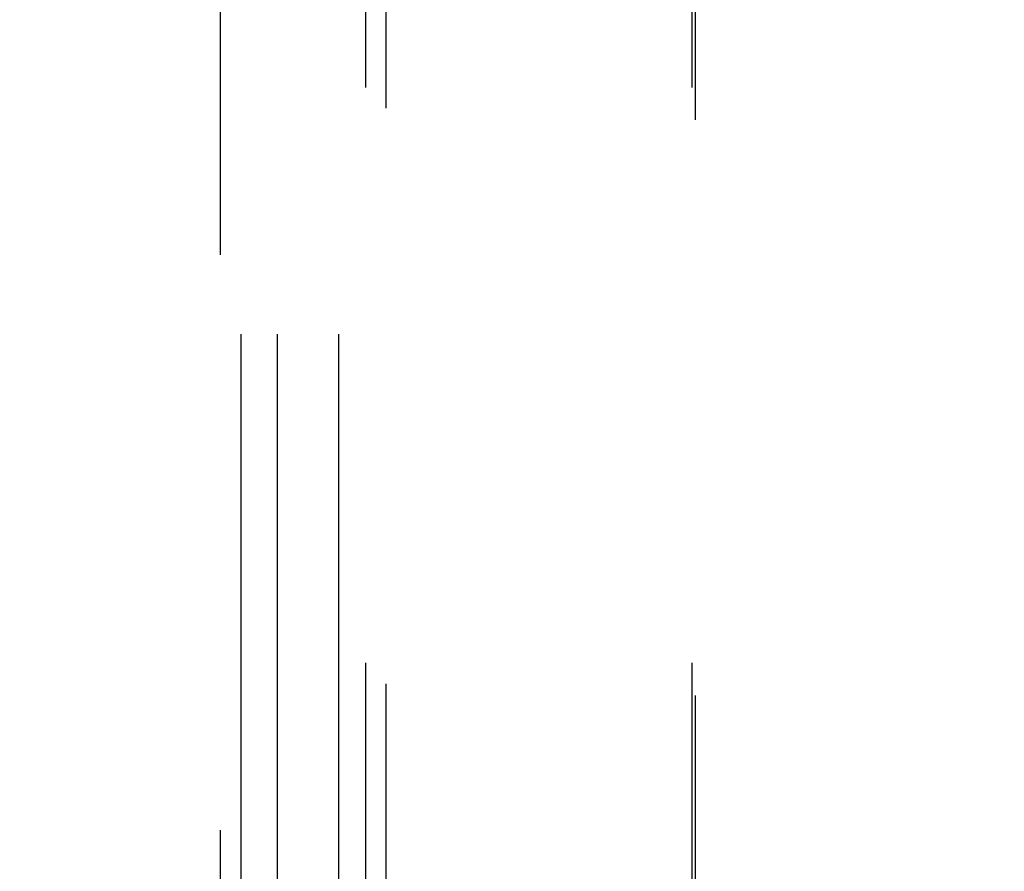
# Model space of a CAD drawing. Header units: inches. Extents: x 0 to 227, y 0 to 147.
# Tile 168 of 247: x 101.8 to 103.93, y 59.58 to 61.43. Entities that reach past the tile are written whole.
import ezdxf

# ---------------------------------------------------------------- set-up
doc = ezdxf.new("R2010")
doc.units = ezdxf.units.IN
doc.header["$LTSCALE"] = 12.466667
doc.header["$MEASUREMENT"] = 0
doc.linetypes.add('HIDDEN', pattern=[0.2, 0.1, -0.1])
doc.layers.get('0').update_dxf_attribs({"linetype": 'CONTINUOUS'})
doc.layers.add('DEFAULT_2', color=8, linetype='HIDDEN')
doc.layers.add('DIMENSIONS', color=7, linetype='CONTINUOUS')
doc.styles.get("Standard").update_dxf_attribs({"font": 'txt', "width": 0.8})
doc.dimstyles.new('DIMSTYLE_2', dxfattribs={"dimtxt": 1, "dimasz": 1.333333, "dimexe": 0.09, "dimexo": 0.07, "dimgap": 0.0375, "dimtad": 0, "dimtih": 1, "dimtoh": 1, "dimzin": 4, "dimdsep": 46, "dimtxsty": 'Standard', "dimblk": '_FILLED', "dimblk1": '_FILLED', "dimblk2": '_FILLED', "dimcen": 0.09, "dimadec": 0, "dimazin": 0, "dimtfac": 1, "dimtofl": 0, "dimtmove": 0, "dimatfit": 3, "dimldrblk": '_FILLED', "dimfxl": 0, "dimtolj": 1, "dimtzin": 4, "dimarcsym": 0})

# ---------------------------------------------------------------- blocks, each defined once
blk = doc.blocks.new('_FILLED')
at = {"color": 0, "linetype": 'ByBlock'}
blk.add_solid([(0, 0), (-1, 0.2), (-1, -0.2)], dxfattribs=at)
blk = doc.blocks.new('*D18')
at = {"layer": 'DIMENSIONS', "color": 2, "linetype": 'Continuous'}
for p, q in [((104.0293, 72.2559), (101.4192, 72.2559)), ((105.5293, 72.2559), (108.196, 72.2559))]:
    blk.add_line(p, q, dxfattribs=at)
at = {"layer": 'DIMENSIONS', "color": 2, "linetype": 'Continuous', "xscale": 1.3333333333, "yscale": 1.3333333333, "zscale": 1.3333333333}
blk.add_blockref('_FILLED', (104.0293, 72.2559), dxfattribs=at)
at = {"layer": 'DIMENSIONS', "color": 2, "linetype": 'Continuous', "xscale": 1.3333333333, "yscale": 1.3333333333, "zscale": 1.3333333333, "rotation": 180}
blk.add_blockref('_FILLED', (105.5293, 72.2559), dxfattribs=at)
at = {"layer": 'DIMENSIONS', "color": 2, "linetype": 'Continuous', "insert": (100.9192, 72.7559), "char_height": 1, "width": 3.2, "attachment_point": 3, "line_spacing_factor": 0.9}
blk.add_mtext('1.50', dxfattribs=at)

msp = doc.modelspace()

# ---------------------------------------------------------------- linework, layer by layer
at = {"layer": 'DEFAULT_2', "color": 8, "linetype": 'HIDDEN'}
for p, q in [((102.2311, 53.4405), (102.2311, 63.2415)), ((102.2752, 63.2415), (102.2752, 53.5632)), ((102.3538, 63.2415), (102.3538, 53.5632)), ((102.4868, 63.2415), (102.4868, 53.3516)), ((102.5457, 58.7895), (102.5457, 63.2415)), ((102.5899, 58.7445), (102.5899, 63.2415)), ((103.2528, 58.7895), (103.2528, 62.7415)), ((103.2598, 53.7326), (103.2598, 62.7415))]:
    msp.add_line(p, q, dxfattribs=at)

# ---------------------------------------------------------------- dimensions: what is measured, and where the dimension line sits
at = {"layer": 'DIMENSIONS', "color": 2, "linetype": 'Continuous'}
dim = msp.add_linear_dim(base=(105.5293, 72.2559), p1=(104.0293, 51.4165), p2=(105.5293, 78.2265), dimstyle='DIMSTYLE_2', dxfattribs=at)
dim.commit()
dim.dimension.update_dxf_attribs({"geometry": '*D18', "text_midpoint": (99.3192, 72.2559), "dimtype": 160})

doc.saveas('drawing.dxf')
